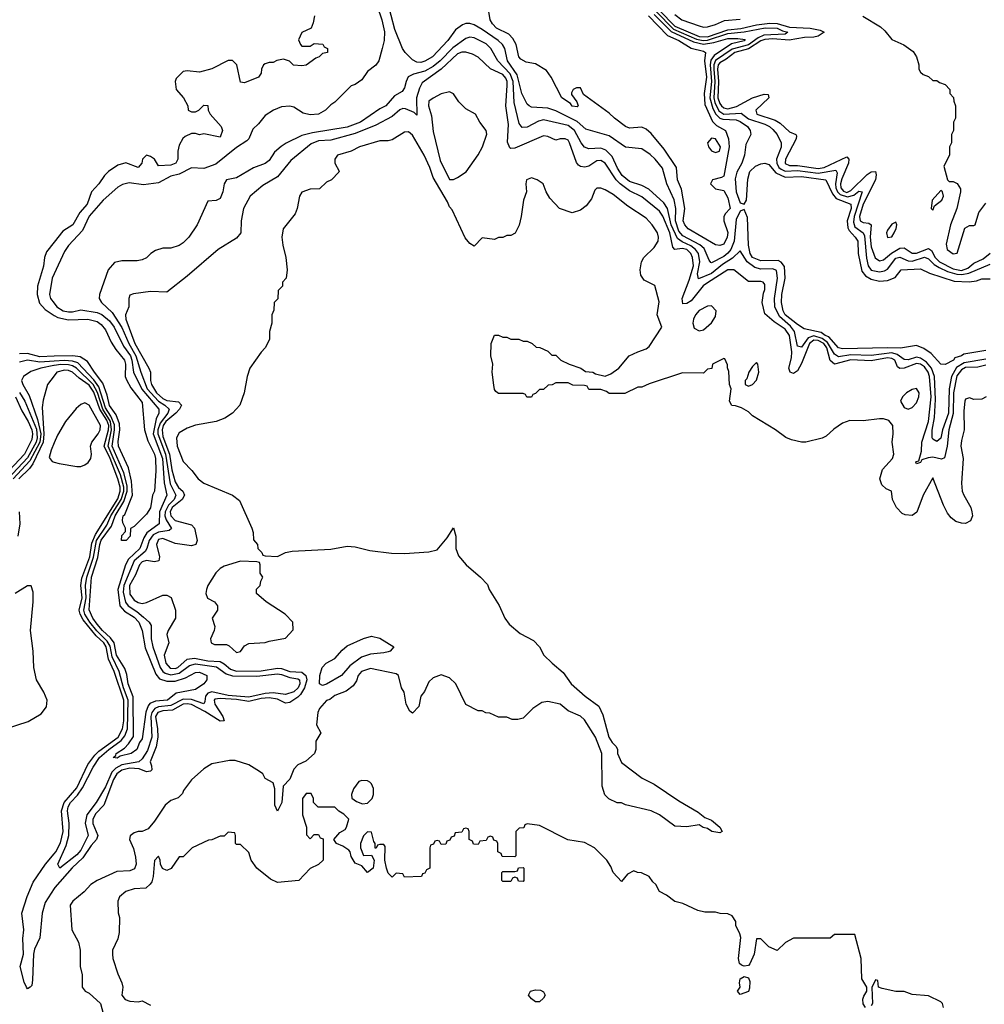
# Model space of a CAD drawing. Header units: inches. Extents: x 2668334 to 2765628, y 828034 to 955234.
# Tile 171 of 218: x 2689831 to 2694542, y 910646 to 915451. Entities that reach past the tile are written whole.
import ezdxf

# ---------------------------------------------------------------- set-up
doc = ezdxf.new("R2010")
doc.units = ezdxf.units.IN
doc.header["$MEASUREMENT"] = 0
doc.layers.add('C6981', color=7, linetype='Continuous')
doc.layers.add('C6991', color=7, linetype='Continuous')

msp = doc.modelspace()

# ---------------------------------------------------------------- linework, layer by layer
at = {"layer": 'C6981', "color": 4}
for points, elevation in [([(2690000, 914365.7), (2689962, 914318), (2689953, 914290), (2689947.3, 914247.3), (2689917.6, 914150), (2689916.5, 914110), (2689928.1, 914068.1), (2689955.8, 914035.8), (2690000, 914007.9)], 4), ([(2690000, 914210.6), (2689990.5, 914190), (2689977.1, 914110), (2689981.6, 914090), (2690000, 914066.9)], 8), ([(2690000, 913808.2), (2689930, 913806.1), (2689870, 913821.6), (2689830, 913819.8)], 4), ([(2690000, 913784.2), (2689930, 913779), (2689870, 913788.7), (2689830, 913780.3)], 8), ([(2690000, 913763), (2689997.4, 913762.6), (2689934, 913750), (2689885.7, 913734.3), (2689850.6, 913709.4), (2689840.7, 913690), (2689846.7, 913670), (2689877.6, 913617.6), (2689919.1, 913499.1), (2689934.1, 913430), (2689929.6, 913390), (2689881.5, 913298.5), (2689799.8, 913210)], 12), ([(2690000, 913712.3), (2689968, 913670), (2689946.2, 913593.8), (2689940.9, 913559.1), (2689950.1, 913430.1), (2689946.3, 913390), (2689895.8, 913284.2), (2689879.2, 913260.8), (2689827.9, 913210)], 16), ([(2689811.1, 913610), (2689841.3, 913541.3), (2689872.5, 913490), (2689890.7, 913450), (2689893.5, 913430), (2689890, 913401.6), (2689854.8, 913330), (2689755.7, 913224.3)], 4), ([(2689831.1, 913631.1), (2689856.8, 913590), (2689912.9, 913452.9), (2689916.5, 913410), (2689911.5, 913390), (2689870, 913313.2), (2689774, 913210)], 8), ([(2690000, 913386.2), (2689984.6, 913350), (2689974.8, 913314.8), (2689990, 913294.8), (2690000, 913291.9)], 24), ([(2689828.4, 913050), (2689832.7, 912990), (2689823, 912930)], 16), ([(2689710, 911973.4), (2689873.3, 912026.7), (2689936.6, 912063.4), (2689962, 912098), (2689965.2, 912130), (2689949.2, 912170), (2689914, 912230), (2689901.2, 912290), (2689897.2, 912370), (2689884, 912470), (2689898, 912610), (2689896.5, 912656.5), (2689888, 912688), (2689870, 912688.7), (2689808.7, 912651.3)], 24), ([(2690000, 911211.2), (2689956.6, 911143.4), (2689940.7, 911090), (2689930.3, 910970), (2689904.4, 910915.6), (2689898.4, 910890), (2689894.6, 910765.4), (2689890, 910738), (2689882, 910730), (2689870, 910722), (2689864, 910730), (2689853.6, 910753.6), (2689834, 910830), (2689849.6, 910890.4), (2689847.3, 910967.3), (2689852.3, 911010), (2689842.5, 911090), (2689867.7, 911172.3), (2689897.6, 911242.4), (2689957.3, 911330), (2690000, 911379.8)], 16)]:
    msp.add_lwpolyline(points, dxfattribs=dict(at, elevation=elevation))
at = {"layer": 'C6991', "color": 4}
for points, elevation in [([(2694550, 913837.2), (2694441.4, 913818.6), (2694431.3, 913810), (2694398.8, 913801.2), (2694390.8, 913790), (2694350, 913769), (2694330, 913769.2), (2694282, 913822), (2694247, 913847), (2694210, 913861.2), (2694132.8, 913847.2), (2694070, 913849.9), (2693850, 913845.4), (2693830, 913849.7), (2693782.9, 913902.9), (2693764, 913910), (2693744.6, 913924.6), (2693662.8, 913942.8), (2693630, 913962.6), (2693569.8, 914010), (2693559.3, 914030), (2693551.2, 914070), (2693552.4, 914110), (2693568.8, 914190), (2693566.5, 914246.5), (2693550, 914267.8), (2693534.9, 914274.9), (2693450, 914274.8), (2693409.8, 914290), (2693399.3, 914310), (2693389.8, 914350), (2693385.3, 914485.3), (2693370, 914524), (2693350, 914516), (2693330, 914476), (2693319.8, 914370), (2693303.5, 914330), (2693290, 914311.1), (2693270, 914295.8), (2693210, 914264.5), (2693206.5, 914266.5), (2693197.6, 914277.6), (2693173.9, 914333.9), (2693152.1, 914352.1), (2693070, 914396.8), (2693050, 914418.5), (2693033.6, 914470), (2693035.3, 914530), (2693027.9, 914572.1), (2692992.1, 914650), (2692970, 914726), (2692934, 914770), (2692910, 914793.6), (2692870, 914820.9), (2692790, 914829.4), (2692710, 914884.2), (2692596.2, 914916.2), (2692553.6, 914953.6), (2692450, 915006.6), (2692410, 915018.5), (2692330, 915023.7), (2692319, 915030), (2692310, 915039), (2692284, 915090), (2692261.3, 915181.3), (2692214, 915250), (2692199.7, 915310), (2692189.8, 915329.8), (2692167.6, 915350), (2692090, 915402.6), (2692050, 915426.3), (2692030, 915431.8), (2692010, 915432), (2691993.7, 915426.3), (2691959.3, 915400.7), (2691922.4, 915350), (2691848, 915270), (2691810, 915248.3), (2691790, 915242.4), (2691770, 915242.9), (2691750, 915254.5), (2691713.6, 915290), (2691700.5, 915310), (2691663.7, 915403.7), (2691610, 915609)], 8), ([(2691577.2, 915517.2), (2691599.5, 915450), (2691612.2, 915392.2), (2691610.5, 915350), (2691602, 915310), (2691586, 915250), (2691570.7, 915229.3), (2691530, 915198), (2691502, 915158), (2691470, 915135.3), (2691450, 915128), (2691370, 915048), (2691350, 915035.3), (2691324.7, 915010), (2691290.4, 914989.6), (2691250, 914987), (2691215.1, 914995.1), (2691170, 915024), (2691150, 915029.2), (2691110, 915025.2), (2691070.7, 915009.3), (2691030, 914984), (2690997.6, 914942.4), (2690970, 914916), (2690950.5, 914870), (2690940.3, 914859.7), (2690890, 914827.6), (2690790, 914746.3), (2690730, 914724.4), (2690670, 914727.3), (2690610, 914696.8), (2690570, 914687.8), (2690510, 914654.7), (2690435.2, 914644.8), (2690365.2, 914654.8), (2690333.2, 914646.8), (2690310, 914634), (2690239.1, 914570), (2690170, 914491.8), (2690138, 914422), (2690070, 914348.7), (2690050, 914319), (2690000, 914210.6)], 8), ([(2691270.7, 915470), (2691264.7, 915435.3), (2691254, 915410), (2691210, 915388), (2691192.7, 915352.7), (2691202, 915330), (2691210, 915322), (2691250, 915322), (2691270, 915334), (2691311.6, 915331.6), (2691318, 915318), (2691334, 915310), (2691334, 915290), (2691310, 915286), (2691294, 915270), (2691276.9, 915263.1), (2691230.5, 915229.5), (2691210, 915225.2), (2691169.2, 915229.2), (2691148.9, 915248.9), (2691119, 915259), (2691087.5, 915252.5), (2691070, 915242), (2691050, 915242), (2691030, 915235.3), (2691022, 915230), (2691012, 915210), (2691011.3, 915190), (2690998, 915170), (2690930, 915142), (2690910, 915146), (2690892, 915230), (2690870, 915251.6), (2690850, 915251.6), (2690770, 915211.5), (2690710, 915194.3), (2690650, 915202), (2690630, 915198), (2690595.9, 915164.1), (2690590.7, 915150), (2690594.8, 915110), (2690632, 915070), (2690652, 915030), (2690654, 915010), (2690670, 915002), (2690690, 915002), (2690706, 915010), (2690730, 915034), (2690750, 915032), (2690752, 915010), (2690762, 914990), (2690816, 914930), (2690821, 914910), (2690810, 914878), (2690730, 914894), (2690710, 914889), (2690690, 914895.3), (2690670, 914895.3), (2690639.8, 914880.2), (2690628.3, 914871.7), (2690610, 914838), (2690604, 914810), (2690604, 914770), (2690594, 914750), (2690570, 914740.7), (2690510, 914738), (2690489.2, 914770), (2690470, 914783.7), (2690450, 914789.2), (2690430.8, 914770), (2690427.3, 914750), (2690410.4, 914729.6), (2690350, 914751.8), (2690310, 914741.6), (2690264.9, 914710), (2690244.9, 914690), (2690218, 914650), (2690182.4, 914610), (2690160.9, 914550), (2690125.3, 914510), (2690090.3, 914450), (2690041.8, 914418.2), (2690000, 914365.7)], 4), ([(2692901.7, 915470), (2692994.4, 915374.4), (2693050.4, 915350), (2693111.1, 915311.1), (2693170, 915297), (2693180.5, 915290), (2693175.9, 915250), (2693185.2, 915170), (2693174, 915090), (2693177.7, 915037.7), (2693214.2, 914954.2), (2693234, 914934), (2693278.8, 914910), (2693292.7, 914870), (2693295.5, 914830), (2693270, 914688), (2693258.8, 914681.2), (2693214, 914670), (2693204.7, 914650), (2693230, 914626), (2693270, 914618), (2693290, 914582), (2693300.7, 914530), (2693276.3, 914503.7), (2693270.6, 914489.4), (2693270.6, 914470), (2693290, 914412), (2693286.7, 914390), (2693270, 914355.1), (2693250, 914349.5), (2693230, 914352.7), (2693096, 914430), (2693079.5, 914450), (2693072, 914470), (2693078.7, 914530), (2693063, 914623), (2693042.9, 914670), (2693039.5, 914730), (2692978.3, 914818.3), (2692915.1, 914895.1), (2692890, 914916), (2692870, 914926), (2692810, 914921.2), (2692790, 914929.2), (2692735.3, 914970), (2692710, 914995.3), (2692585.2, 915085.2), (2692570, 915118), (2692550, 915118), (2692534, 915110), (2692525.4, 915094.6), (2692526.4, 915086.4), (2692552, 915050), (2692558, 915030), (2692553.7, 915026.3), (2692530, 915029.5), (2692521.2, 915041.2), (2692479, 915070), (2692426.6, 915170), (2692403.5, 915203.5), (2692350, 915235.1), (2692304.1, 915244.1), (2692278, 915258), (2692269.5, 915270), (2692255.1, 915330), (2692238.9, 915358.9), (2692220.1, 915380.1), (2692159.3, 915410), (2692139.5, 915430), (2692129.6, 915450), (2692122.7, 915490)], 4), ([(2692930, 915476.9), (2693013.3, 915393.3), (2693122.1, 915342.1), (2693170, 915331.5), (2693221.2, 915338.8), (2693290, 915359.3), (2693339, 915359), (2693373.5, 915353.5), (2693370, 915348.1), (2693306.8, 915333.2), (2693223.5, 915276.5), (2693206.5, 915253.5), (2693202.5, 915230), (2693210.5, 915150), (2693201.9, 915070), (2693217, 915017), (2693230.5, 914990.5), (2693250, 914970.9), (2693265, 914965), (2693330, 914962.2), (2693350, 914954.2), (2693384.9, 914930), (2693399.3, 914910), (2693402, 914890), (2693377.5, 914842.5), (2693370.4, 914789.6), (2693357.1, 914750), (2693333.8, 914706.2), (2693325.6, 914674.4), (2693330.2, 914610), (2693350, 914557.1), (2693370, 914550.8), (2693380.7, 914570), (2693387.6, 914672.4), (2693396.9, 914710), (2693424.2, 914735.8), (2693450, 914747), (2693470, 914750.3), (2693490, 914743.7), (2693523.6, 914703.6), (2693570, 914682.8), (2693650, 914684.9), (2693768.7, 914668.7), (2693800.5, 914600.4), (2693818.5, 914578.5), (2693890.2, 914550), (2693891.7, 914530), (2693872.7, 914470), (2693875.3, 914435.3), (2693881.5, 914421.5), (2693912, 914390), (2693924.9, 914370), (2693925.3, 914310), (2693943.7, 914223.7), (2693961.6, 914201.6), (2693990, 914184.4), (2694030, 914174.9), (2694070, 914177.6), (2694106.6, 914193.4), (2694135.3, 914230), (2694230, 914234.9), (2694274, 914214), (2694394.7, 914174.7), (2694468, 914172), (2694503.2, 914176.8), (2694530, 914186), (2694570, 914186.8)], 8), ([(2692938.9, 915490), (2693024.6, 915404.6), (2693136.1, 915356.1), (2693169.7, 915349.7), (2693190, 915351.3), (2693290, 915383.8), (2693370, 915392), (2693471.8, 915411.8), (2693530, 915410.1), (2693556.4, 915396.4), (2693582, 915390), (2693570, 915380.7), (2693465.4, 915374.6), (2693437.1, 915362.9), (2693390, 915328.4), (2693310, 915306.5), (2693230, 915252), (2693221, 915230), (2693220.5, 915210), (2693226.8, 915150), (2693220.5, 915070), (2693226.2, 915046.2), (2693246.1, 915006.1), (2693269.6, 914989.6), (2693355, 914995), (2693390, 914966.7), (2693470, 914940.9), (2693492.7, 914930), (2693510, 914914.4), (2693530.4, 914890), (2693550.3, 914850), (2693550, 914828.7), (2693527.6, 914770), (2693529.2, 914750), (2693539.3, 914730), (2693550, 914721.3), (2693570, 914712.1), (2693630, 914715.3), (2693730, 914702), (2693816.3, 914716.3), (2693823.4, 914703.4), (2693815.4, 914650), (2693817.3, 914630), (2693825.7, 914610), (2693838.1, 914598.1), (2693873.8, 914586.2), (2693905.2, 914594.8), (2693930, 914614), (2693946, 914610), (2693906.5, 914490), (2693902.6, 914462.6), (2693910, 914440.2), (2693950, 914410.3), (2693956.4, 914396.4), (2693966.7, 914286.7), (2693974.7, 914250), (2693990, 914228.3), (2694030, 914220.2), (2694054.6, 914225.4), (2694070, 914233.7), (2694110, 914287.2), (2694130, 914292.7), (2694170, 914273.4), (2694190, 914271.9), (2694250, 914292.1), (2694270, 914283.6), (2694296.4, 914256.4), (2694322.2, 914242.2), (2694362.2, 914222.2), (2694408.5, 914208.5), (2694432.9, 914207.1), (2694466.6, 914213.4), (2694570, 914257.4)], 12), ([(2692955.4, 915495.4), (2693030, 915418.9), (2693150, 915368), (2693190, 915367.6), (2693290, 915402.1), (2693352.3, 915407.7), (2693430, 915425.9), (2693494, 915434), (2693530, 915431.6), (2693590, 915415.1), (2693691, 915410), (2693739.7, 915399.7), (2693760.7, 915390), (2693730.6, 915370), (2693710, 915365.8), (2693664, 915364), (2693588.4, 915351.6), (2693510, 915357.6), (2693470, 915354.9), (2693450, 915347.9), (2693390, 915308.2), (2693324, 915290), (2693281.8, 915258.2), (2693250, 915240.7), (2693242.2, 915230), (2693238.5, 915210), (2693244.6, 915150), (2693240.7, 915070), (2693250, 915041.5), (2693259.2, 915030), (2693270, 915020.2), (2693290, 915016.6), (2693332.2, 915027.8), (2693410, 915070.2), (2693467.7, 915087.7), (2693486.4, 915086.4), (2693490.4, 915070), (2693427, 915010), (2693430.7, 914990), (2693521.3, 914961.3), (2693545.6, 914945.6), (2693590, 914904.4), (2693622, 914890), (2693624.7, 914884.7), (2693623, 914870), (2693571.4, 914770), (2693569.5, 914749.5), (2693590, 914739.7), (2693630, 914739.8), (2693730, 914724), (2693760.5, 914730), (2693870, 914782), (2693880.5, 914770), (2693878.5, 914750), (2693845.4, 914674.6), (2693839.8, 914650), (2693841.5, 914630), (2693853.6, 914613.6), (2693870, 914607.9), (2693890, 914617.1), (2693970, 914696), (2693990, 914708.4), (2694010, 914710.8), (2694013.5, 914693.5), (2694010.2, 914670), (2693949.7, 914550.3), (2693932.2, 914490), (2693934.9, 914470), (2693950, 914461.5), (2693978, 914458), (2693990.2, 914450.2), (2693985.1, 914390), (2693990, 914342.8), (2694009.1, 914289.1), (2694030, 914274), (2694050, 914278.9), (2694088.4, 914311.6), (2694130, 914335.6), (2694150, 914337.7), (2694190, 914311.5), (2694210, 914311.1), (2694270, 914334.9), (2694284.3, 914324.3), (2694302.2, 914290), (2694322.8, 914270), (2694390, 914234.6), (2694430, 914227.2), (2694462.1, 914237.9), (2694490, 914262), (2694536.4, 914283.5), (2694570, 914312)], 16), ([(2693030, 915475.8), (2693065.5, 915450), (2693150, 915420.3), (2693170, 915414.9), (2693190, 915415.6), (2693230, 915426.7), (2693273.6, 915446.4), (2693350, 915452.7)], 24), ([(2693948.2, 915468.2), (2694035.5, 915415.5), (2694056.5, 915396.5), (2694090, 915353.4), (2694148.7, 915328.7), (2694195.2, 915295.2), (2694211.3, 915270), (2694222, 915230), (2694222, 915210), (2694230, 915194), (2694243.6, 915183.6), (2694270, 915174), (2694290, 915154), (2694310, 915154), (2694323.6, 915143.6), (2694350, 915134), (2694374, 915110), (2694374, 915090), (2694391.6, 915071.6), (2694392.7, 915052.7), (2694402, 915030), (2694402, 914970), (2694392, 914950), (2694391.3, 914910), (2694382, 914890), (2694382, 914850), (2694372, 914830), (2694372, 914790), (2694344.7, 914735.3), (2694362, 914670), (2694370, 914662), (2694390, 914662), (2694410, 914652), (2694425.4, 914625.4), (2694426, 914610), (2694407.3, 914530), (2694377.1, 914450), (2694355.5, 914355.5), (2694360.5, 914330), (2694390, 914308.5), (2694410, 914311), (2694447.2, 914432.8), (2694470, 914446.8), (2694490, 914446), (2694498, 914450), (2694516, 914510), (2694550, 914554.8)], 24), ([(2694550, 913794.1), (2694443.9, 913776.1), (2694406.5, 913753.5), (2694381.3, 913710), (2694370.6, 913649.4), (2694367.6, 913530), (2694337.6, 913450), (2694330, 913409), (2694310, 913392.7), (2694290, 913403.7), (2694286.6, 913410), (2694287.8, 913447.8), (2694299, 913510), (2694303.3, 913596.7), (2694299.5, 913710), (2694284.3, 913750), (2694260, 913780), (2694230, 913799.4), (2694210, 913803.4), (2694170, 913790.9), (2694150, 913792.1), (2694116.2, 913816.2), (2694090, 913824.4), (2693990, 913812.6), (2693890, 913815.2), (2693830, 913805.7), (2693810, 913818.5), (2693775.6, 913875.6), (2693750, 913895.3), (2693710, 913907.5), (2693681.8, 913898.2), (2693650, 913853), (2693630, 913857), (2693614.8, 913930), (2693595.3, 913955.3), (2693542, 914002), (2693519.8, 914050), (2693516.8, 914090), (2693532.3, 914190), (2693526.6, 914226.6), (2693510, 914235.3), (2693450, 914232.8), (2693421.1, 914241.1), (2693383.1, 914270), (2693350, 914322.7), (2693312.4, 914287.6), (2693263.5, 914256.5), (2693210, 914211.7), (2693147, 914187), (2693141.5, 914210), (2693152.4, 914270), (2693146.2, 914310), (2693130.9, 914330), (2693108, 914348), (2693067, 914367), (2693043.7, 914383.7), (2693012.2, 914450), (2692995.3, 914530), (2692976.6, 914556.6), (2692903.5, 914623.5), (2692870, 914642.4), (2692810, 914662), (2692773.6, 914690), (2692750, 914726.6), (2692724, 914784), (2692694.1, 914814.1), (2692670, 914823.5), (2692610, 914820.7), (2692590, 914829.5), (2692573.3, 914850), (2692541, 914910), (2692510, 914935.1), (2692390, 914962), (2692364.8, 914955.2), (2692310, 914925.6), (2692284.7, 914924.7), (2692270, 914944), (2692246.2, 915046.2), (2692241.3, 915150), (2692226.9, 915186.9), (2692166, 915250), (2692131.6, 915310), (2692110, 915333.3), (2692050, 915363), (2692030, 915366.3), (2692010, 915359.7), (2691946.4, 915313.6), (2691884.4, 915250), (2691850, 915222), (2691810, 915199.3), (2691754.5, 915185.5), (2691728.7, 915171.3), (2691718, 915150), (2691710, 915118), (2691699.1, 915100.9), (2691660.9, 915079.1), (2691618.8, 915030), (2691590, 915016), (2691495.5, 914950), (2691430, 914926), (2691261.6, 914898.4), (2691210, 914886), (2691132, 914848), (2691108.4, 914831.6), (2691076.4, 914803.6), (2691050, 914763.7), (2691030.3, 914749.7), (2690972.5, 914727.5), (2690890, 914679), (2690842, 914670), (2690830.6, 914649.4), (2690822.8, 914610), (2690810, 914578), (2690791.1, 914568.9), (2690750, 914566), (2690698, 914450), (2690658, 914390), (2690630, 914362), (2690610, 914348.7), (2690570, 914335.3), (2690530, 914335.3), (2690495.3, 914324.7), (2690472, 914310), (2690450.9, 914289.1), (2690430, 914279), (2690405.4, 914274.6), (2690330, 914274), (2690294.8, 914265.2), (2690262.8, 914230), (2690221, 914110), (2690218.8, 914090), (2690230.5, 914070), (2690282.2, 914022.2), (2690330, 913948.7), (2690364, 913870), (2690399.2, 913810), (2690422.2, 913730), (2690454.3, 913650), (2690508.9, 913588.9), (2690539.6, 913570), (2690560.8, 913550), (2690554.7, 913530), (2690517.6, 913482.4), (2690506.5, 913450), (2690505.5, 913430), (2690544.2, 913330), (2690565.5, 913185.5), (2690593.2, 913130), (2690585.4, 913110), (2690558.3, 913081.7), (2690542.2, 913050), (2690540.8, 913030), (2690546.8, 913010), (2690572.8, 912967.2), (2690561.6, 912958.4), (2690510, 912949.9), (2690483.3, 912936.7), (2690464.2, 912910), (2690452.1, 912870), (2690443.6, 912856.4), (2690390, 912809.7), (2690339.5, 912690), (2690337.4, 912657.4), (2690347.9, 912607.9), (2690360.8, 912590), (2690403.3, 912563.3), (2690436, 912536), (2690463.8, 912510), (2690473.8, 912493.8), (2690473.6, 912430), (2690482.2, 912390), (2690517.8, 912290), (2690530, 912270.2), (2690541.7, 912261.7), (2690570, 912254.3), (2690610, 912261.2), (2690660.8, 912299.2), (2690690, 912307.1), (2690792.4, 912292.4), (2690839, 912259), (2690870, 912248.4), (2690990, 912246.7), (2691090, 912258.5), (2691110, 912255.8), (2691150, 912240.2), (2691190, 912235), (2691197.4, 912230), (2691199.2, 912210), (2691191, 912190), (2691170, 912171.3), (2691130, 912158.5), (2691070, 912165.2), (2691030, 912163.2), (2690950, 912145.6), (2690850, 912153.7), (2690769.4, 912170.6), (2690750, 912164.4), (2690738, 912150), (2690736.3, 912123.7), (2690730, 912112.7), (2690670, 912133.6), (2690630, 912135.4), (2690570, 912103.4), (2690510, 912098.1), (2690490.6, 912089.4), (2690476.4, 912070), (2690472.3, 912050), (2690476.3, 911950), (2690455.2, 911884.8), (2690430, 911844.7), (2690412.4, 911830), (2690330, 911815), (2690301.3, 911798.7), (2690280.9, 911779.1), (2690250, 911706.9), (2690204.7, 911630), (2690158.6, 911570), (2690151.1, 911530), (2690166, 911470), (2690130, 911398.4), (2690110, 911375.4), (2690028, 911310), (2690018, 911330), (2690058.6, 911421.4), (2690070.9, 911470), (2690073.1, 911530), (2690064.5, 911590), (2690067.6, 911610), (2690079, 911630), (2690113.6, 911666.4), (2690138.3, 911701.7), (2690190, 911803.1), (2690221.8, 911850), (2690267.1, 911890), (2690327.4, 911932.6), (2690344.3, 911955.7), (2690357.2, 911990), (2690361.2, 912130), (2690338.8, 912190), (2690317.9, 912270), (2690282.4, 912342.4), (2690273.8, 912393.8), (2690258.8, 912418.8), (2690208.1, 912468.1), (2690174.7, 912510), (2690148.8, 912550), (2690144.1, 912570), (2690155.5, 912630), (2690153.3, 912690), (2690158.5, 912730), (2690192.6, 912827.4), (2690207.1, 912910), (2690256.2, 912983.8), (2690276.7, 913030), (2690327.2, 913110), (2690339.7, 913150), (2690339.7, 913170), (2690323.6, 913230), (2690263.2, 913370), (2690279.9, 913450), (2690274.3, 913490), (2690237.3, 913550), (2690211.5, 913631.5), (2690190.2, 913670.2), (2690108.7, 913750), (2690090, 913761.5), (2690070, 913766.9), (2690031.9, 913768.1), (2690000, 913763)], 12), ([(2694550, 913765), (2694510, 913755.9), (2694450, 913753), (2694430, 913742.3), (2694407.9, 913712.1), (2694391.2, 913630), (2694390.1, 913529.9), (2694368.8, 913450), (2694361.3, 913370), (2694347.7, 913312.3), (2694333.4, 913306.6), (2694290, 913315.6), (2694268, 913312), (2694237.3, 913302.7), (2694230, 913289.6), (2694210, 913284), (2694207, 913290), (2694210, 913294.8), (2694222, 913298), (2694235.3, 913344.7), (2694236.1, 913390), (2694268.6, 913490), (2694281.7, 913610), (2694274, 913710), (2694268.4, 913730), (2694250, 913757.3), (2694230, 913770.6), (2694210, 913772.8), (2694150, 913749.8), (2694130, 913748), (2694117.5, 913757.5), (2694104.4, 913790), (2694090, 913798), (2694070, 913801.2), (2693990, 913785.5), (2693890, 913790.5), (2693810, 913769.7), (2693788.4, 913788.4), (2693773.4, 913850), (2693757.5, 913870), (2693730, 913885.5), (2693710, 913887.5), (2693687.8, 913870), (2693650, 913772.3), (2693630, 913737.4), (2693610, 913724.8), (2693593.2, 913730), (2693586.6, 913750), (2693599.9, 913800.1), (2693602.7, 913830), (2693590.6, 913910), (2693570, 913940.4), (2693516.1, 913976.1), (2693470, 914015.3), (2693457.6, 914070), (2693463.3, 914116.7), (2693470, 914134), (2693470, 914158), (2693462, 914170), (2693450, 914174), (2693390, 914174), (2693318, 914230), (2693290, 914229.4), (2693190, 914167.3), (2693168.5, 914151.5), (2693110, 914079.3), (2693090, 914066.4), (2693070, 914063.7), (2693066.6, 914090), (2693100.9, 914179.1), (2693121.1, 914250), (2693117.5, 914290), (2693109, 914310), (2693090, 914329), (2693065.9, 914334.1), (2693030, 914329.8), (2693020.6, 914340.6), (2693005.5, 914410), (2692971.8, 914491.8), (2692956.2, 914516.2), (2692870, 914586.4), (2692810, 914615.5), (2692764.5, 914650), (2692743.5, 914670), (2692690, 914751.3), (2692670, 914763.5), (2692650, 914761.3), (2692610, 914735.8), (2692591.7, 914731.7), (2692570, 914734), (2692560.7, 914740.7), (2692550, 914754), (2692516.9, 914850), (2692510, 914862.7), (2692495.3, 914870), (2692470, 914869.4), (2692450, 914862.7), (2692410, 914880.9), (2692390, 914883.7), (2692250, 914823.5), (2692230, 914821.6), (2692224.9, 914824.9), (2692213.7, 914853.7), (2692219, 914939), (2692206, 915030), (2692212.2, 915130), (2692211.4, 915150), (2692205.1, 915165.1), (2692190, 915183.5), (2692130, 915211.3), (2692070, 915267.8), (2692043.1, 915283.1), (2692010, 915293), (2691990, 915292.3), (2691970, 915284.4), (2691890.1, 915209.9), (2691796.7, 915143.3), (2691783.4, 915116.6), (2691769.2, 915070), (2691770, 914985.2), (2691757.2, 914997.2), (2691716, 915016), (2691703.2, 915016.8), (2691688.4, 915011.6), (2691650, 914977.7), (2691570, 914936.8), (2691470, 914895), (2691350, 914862.5), (2691290, 914859.8), (2691255.3, 914844.7), (2691155.8, 914764.2), (2691090, 914684.5), (2691018.3, 914641.7), (2690957.3, 914590), (2690924.9, 914530), (2690913.4, 914470), (2690910.5, 914410), (2690890, 914385.2), (2690801, 914330), (2690650, 914199.3), (2690550, 914121.2), (2690470, 914125.2), (2690386.4, 914113.6), (2690370, 914106), (2690364.7, 914090), (2690364, 914050), (2690348.8, 914011.2), (2690349.1, 913990), (2690394, 913870), (2690462.7, 913750), (2690470.2, 913730), (2690470.2, 913690), (2690474.9, 913670), (2690500.2, 913630), (2690530, 913601.6), (2690550, 913592.7), (2690606.7, 913586.7), (2690622, 913570), (2690612.2, 913550), (2690594.3, 913530), (2690545.3, 913490), (2690532.5, 913470), (2690526.6, 913450), (2690530, 913417.6), (2690563.4, 913330), (2690574.8, 913254.8), (2690590, 913194.9), (2690607.4, 913167.4), (2690627.4, 913150), (2690636.9, 913130), (2690624.2, 913110), (2690576.1, 913070), (2690567, 913050), (2690568.7, 913030), (2690590, 913007.5), (2690670, 912986), (2690684.4, 912970), (2690698, 912910), (2690690.8, 912890), (2690670, 912883.6), (2690590, 912895.1), (2690530, 912919.1), (2690510, 912913.7), (2690498.7, 912890), (2690514.8, 912830), (2690511, 912810), (2690490, 912806), (2690450, 912812.4), (2690430, 912804.7), (2690416.5, 912790), (2690397.7, 912742.3), (2690367.1, 912690), (2690370, 912647.7), (2690390, 912618), (2690410, 912606.7), (2690430, 912602), (2690450, 912606), (2690530, 912643), (2690550, 912643), (2690571.5, 912631.5), (2690592.2, 912570), (2690592.7, 912530), (2690556.3, 912470), (2690550.7, 912450), (2690559.1, 912410), (2690537.6, 912350), (2690544.7, 912310), (2690566.9, 912286.9), (2690590, 912285.2), (2690602.9, 912290), (2690649, 912331), (2690684.8, 912335.2), (2690750, 912322.1), (2690810, 912319), (2690830, 912308.2), (2690860.9, 912280.9), (2690890, 912272.1), (2691010, 912274), (2691090, 912286.9), (2691110, 912285.3), (2691150.8, 912270), (2691210, 912266.5), (2691229.2, 912250), (2691232.8, 912230), (2691222.6, 912190), (2691202.6, 912157.4), (2691190, 912144.1), (2691150, 912118.2), (2691130, 912115.1), (2691090, 912135.7), (2691050, 912141.2), (2691010, 912137.8), (2690950, 912124.3), (2690890, 912132.8), (2690810, 912137.6), (2690785.1, 912134.9), (2690780.3, 912130), (2690784.7, 912110), (2690823.7, 912050), (2690830, 912029.5), (2690810, 912027.4), (2690735.1, 912075.1), (2690670, 912108.4), (2690650, 912112.7), (2690629.7, 912110.3), (2690578.3, 912081.7), (2690530, 912078.2), (2690505.8, 912070), (2690495.1, 912050), (2690505.1, 911990), (2690506.2, 911950), (2690497.2, 911902.8), (2690467.9, 911830), (2690475.8, 911810), (2690477.1, 911790), (2690470, 911782.9), (2690450, 911780.4), (2690415, 911795), (2690370, 911798.9), (2690330, 911788.3), (2690305.4, 911770), (2690290, 911743), (2690242.9, 911617.1), (2690202.9, 911577.1), (2690189.3, 911550), (2690188.1, 911528.1), (2690212.7, 911470), (2690206, 911450), (2690179.7, 911420.3), (2690139.4, 911360.6), (2690087.4, 911312.6), (2690003.4, 911216.6), (2690000, 911211.2)], 16), ([(2694550.3, 913609.7), (2694530, 913599.5), (2694490, 913598), (2694470, 913605.2), (2694450, 913599), (2694447.4, 913590), (2694442.2, 913542.2), (2694443.8, 913450), (2694430, 913398), (2694427.6, 913370), (2694439.5, 913310), (2694430.4, 913189.6), (2694434.6, 913150), (2694441.5, 913130), (2694475.8, 913070), (2694481.3, 913050), (2694483.8, 913030), (2694474.4, 913005.6), (2694450, 912992), (2694430, 912993.6), (2694402.5, 913002.5), (2694380, 913020), (2694362.5, 913042.5), (2694342.5, 913082.5), (2694290, 913215.1), (2694243.6, 913130), (2694212.9, 913047.1), (2694190, 913031.6), (2694154.9, 913034.9), (2694141.3, 913041.3), (2694112.7, 913070), (2694094, 913110), (2694088, 913150), (2694062, 913162), (2694041.3, 913181.3), (2694031.3, 913210), (2694044.1, 913255.9), (2694093.6, 913310), (2694099.5, 913330), (2694092.3, 913390), (2694097, 913430), (2694094.5, 913470), (2694075.6, 913495.6), (2694050, 913502.7), (2694030, 913502.7), (2693950, 913494), (2693885.4, 913494.6), (2693850, 913482), (2693807.5, 913452.5), (2693770, 913419), (2693750, 913409), (2693670, 913389.3), (2693649.4, 913389.4), (2693600.2, 913400.2), (2693572.5, 913412.5), (2693522, 913450), (2693410, 913518), (2693390, 913538), (2693356.4, 913556.4), (2693327.3, 913567.3), (2693308.9, 913568.9), (2693298, 913590), (2693306, 913650), (2693298, 913670), (2693294.6, 913734.6), (2693287.3, 913752.7), (2693287.3, 913767.3), (2693275.3, 913795.3), (2693270, 913798), (2693214, 913770), (2693212, 913748), (2693190, 913746), (2693170, 913726), (2693067.3, 913727.3), (2692905.4, 913674.6), (2692870, 913658), (2692850, 913658), (2692787.3, 913627.3), (2692710, 913626), (2692696.4, 913636.4), (2692670, 913646), (2692610, 913646), (2692602, 913662), (2692590, 913666), (2692532.7, 913667.3), (2692510, 913678), (2692450, 913678), (2692431.6, 913668.4), (2692412.7, 913667.3), (2692390, 913646), (2692370, 913646), (2692350, 913626), (2692338, 913622), (2692330, 913608), (2692308.4, 913608.4), (2692302, 913622), (2692290, 913626), (2692170, 913626), (2692156.4, 913636.4), (2692150, 913646), (2692146.8, 913666.8), (2692139.3, 913730), (2692142.7, 913770), (2692132.7, 913810), (2692134, 913870), (2692150, 913912), (2692170, 913912), (2692190, 913902), (2692210, 913902), (2692230, 913892), (2692268.4, 913891.6), (2692290, 913882), (2692310, 913882), (2692334, 913870), (2692352.7, 913852.7), (2692371.6, 913851.6), (2692410, 913834), (2692430, 913814), (2692450, 913814), (2692474, 913790), (2692514, 913770), (2692572, 913750), (2692594.8, 913734.8), (2692630.5, 913730.5), (2692642.8, 913722.8), (2692690, 913711.3), (2692718, 913722), (2692758, 913750), (2692808, 913810), (2692849.3, 913830.7), (2692890, 913844.7), (2692904.7, 913855.3), (2692966.6, 913950), (2692943.7, 914010), (2692954.2, 914074.2), (2692933.6, 914153.6), (2692880.1, 914180.1), (2692864.5, 914204.5), (2692860.9, 914230), (2692867.6, 914270), (2692879.7, 914290), (2692930, 914339.5), (2692948.7, 914370), (2692951.6, 914390), (2692945.3, 914410), (2692920.4, 914450), (2692890, 914483.1), (2692801, 914541), (2692730, 914598), (2692690, 914620.9), (2692670, 914629.2), (2692650, 914628.7), (2692640.7, 914619.3), (2692623.5, 914576.5), (2692598, 914542), (2692570, 914522), (2692530, 914508.7), (2692468, 914530), (2692420.2, 914580.2), (2692402, 914610), (2692388, 914650), (2692358, 914670), (2692330, 914679), (2692306.8, 914670), (2692302.8, 914650), (2692306.8, 914610), (2692291, 914570), (2692281, 914490), (2692271.1, 914448.9), (2692251.1, 914408.9), (2692230, 914398), (2692210, 914398), (2692190, 914388), (2692170, 914388), (2692150, 914378), (2692090, 914386), (2692050, 914346), (2692030, 914358), (2692006, 914386), (2691943.1, 914523.1), (2691930, 914538), (2691921.2, 914561.2), (2691850, 914681.2), (2691834.7, 914730), (2691807.3, 914790), (2691750, 914886.6), (2691730, 914903), (2691710, 914902.4), (2691650, 914864.5), (2691630, 914859.6), (2691590, 914859.7), (2691490.8, 914830), (2691450, 914809.4), (2691382.8, 914790), (2691370.8, 914770), (2691371, 914751), (2691391.6, 914711.6), (2691390, 914706), (2691354, 914670), (2691330, 914658), (2691294.8, 914625.2), (2691250, 914623.7), (2691210, 914609), (2691197.3, 914590), (2691186, 914530), (2691175.9, 914504.1), (2691118.8, 914430), (2691111, 914390), (2691116, 914350), (2691131.3, 914290), (2691138, 914230), (2691132, 914190), (2691114, 914170), (2691114, 914150), (2691094, 914130), (2691091.6, 914088.4), (2691074, 914070), (2691072.7, 914032.7), (2691062, 914010), (2691062, 913970), (2691052, 913930), (2691051.3, 913890), (2691030.9, 913849.1), (2691010, 913828), (2690956, 913750), (2690942.8, 913710), (2690926.8, 913630), (2690906.8, 913570), (2690870.8, 913530), (2690833.1, 913506.9), (2690790.3, 913489.7), (2690690, 913472.6), (2690650, 913458), (2690610, 913434.5), (2690597, 913410), (2690600.7, 913370), (2690630, 913295.5), (2690671.5, 913251.5), (2690702.4, 913210), (2690730, 913188.9), (2690870.6, 913130.6), (2690904, 913104), (2690964.7, 912970), (2690971.6, 912948.4), (2690972.7, 912912.7), (2690992, 912890), (2690994, 912870), (2691014, 912850), (2691018, 912838), (2691030, 912834), (2691090, 912832), (2691130, 912851), (2691162, 912858), (2691350, 912866.8), (2691430, 912881), (2691470, 912878.8), (2691540.5, 912860.5), (2691646.9, 912846.9), (2691710, 912846.4), (2691830, 912854.8), (2691870, 912864), (2691918.4, 912921.6), (2691950, 912971.3), (2691960.5, 912930), (2691962, 912870), (2691973.7, 912833.7), (2692011.3, 912790), (2692082, 912730), (2692115.3, 912695.3), (2692124.7, 912670), (2692172.8, 912592.8), (2692200.7, 912530), (2692221.1, 912501.1), (2692275.2, 912455.2), (2692340.7, 912420.7), (2692370.6, 912390.6), (2692391.3, 912350), (2692431, 912310), (2692485.2, 912265.2), (2692524.6, 912210), (2692592.4, 912150), (2692660.2, 912100.2), (2692679.4, 912059.4), (2692709, 911949), (2692724.4, 911924.4), (2692744.4, 911904.4), (2692751.3, 911890), (2692751.3, 911870), (2692770, 911826), (2692871.3, 911750), (2692930, 911721), (2693050, 911638.8), (2693144, 911584), (2693176.9, 911556.9), (2693210, 911544.7), (2693250.7, 911510.7), (2693262, 911490), (2693250, 911482), (2693211, 911489), (2693190, 911504), (2693169.5, 911509.5), (2693150, 911521.2), (2693090, 911512.7), (2693030, 911515.3), (2692955.3, 911570), (2692915.3, 911590), (2692790, 911619), (2692770, 911628.7), (2692748.9, 911628.9), (2692708.9, 911648.9), (2692689, 911669), (2692675.3, 911710), (2692674.7, 911870), (2692642.6, 911950), (2692590, 912033.6), (2692570, 912051.5), (2692510, 912078.7), (2692470, 912111.3), (2692410, 912122.9), (2692380.5, 912119.5), (2692338, 912090), (2692290, 912042), (2692263.6, 912036.4), (2692236.4, 912036.4), (2692210, 912048), (2692170, 912048), (2692127.3, 912067.3), (2692108.4, 912068.4), (2692090, 912078), (2692070, 912078), (2692010, 912108.7), (2691961.2, 912210), (2691930, 912239), (2691890, 912253.2), (2691850, 912239.3), (2691830, 912219), (2691808.1, 912171.9), (2691790.8, 912150), (2691780.5, 912099.5), (2691750, 912066), (2691736.4, 912076.4), (2691719.3, 912110), (2691709.4, 912169.4), (2691695.3, 912190), (2691682, 912250), (2691670, 912259), (2691544.7, 912284.7), (2691500.7, 912270), (2691484.4, 912250), (2691475.5, 912224.5), (2691459.9, 912200.1), (2691425.8, 912174.2), (2691370, 912152.3), (2691346, 912134), (2691330, 912128.7), (2691296, 912090), (2691287.3, 912070), (2691281, 912010), (2691302, 911970), (2691278, 911930), (2691278, 911890), (2691271.3, 911870), (2691228, 911832), (2691190, 911814.5), (2691170, 911792.7), (2691150, 911744.5), (2691117.3, 911710), (2691112, 911630), (2691090, 911588.7), (2691077.2, 911617.2), (2691077.2, 911697.2), (2691070, 911726), (2691030, 911748), (2691018, 911770), (2691002, 911782), (2690950, 911814), (2690883.6, 911836.4), (2690856.4, 911836.4), (2690770, 911819), (2690730, 911795.3), (2690670, 911742), (2690631, 911690), (2690626, 911674), (2690606, 911654), (2690570, 911641.2), (2690542.5, 911617.5), (2690490, 911539), (2690458, 911502), (2690430, 911488.7), (2690410, 911488.7), (2690390, 911482), (2690371.1, 911468.9), (2690367.3, 911450), (2690386.6, 911406.6), (2690396.7, 911363.3), (2690400.5, 911330), (2690392.7, 911307.3), (2690370, 911298), (2690305.2, 911294.8), (2690210.5, 911249.5), (2690178, 911230), (2690145.8, 911194.2), (2690091.3, 911150), (2690078, 911130), (2690086.8, 911010), (2690118.8, 910950), (2690127.3, 910910), (2690127.3, 910830), (2690136, 910790), (2690136, 910730), (2690151.3, 910710), (2690170, 910700.7), (2690226, 910650), (2690246.8, 910570)], 24), ([(2690000, 914066.9), (2690013.4, 914050), (2690044, 914030), (2690070, 914024.9), (2690090, 914024.9), (2690130, 914035.6), (2690210, 914022.6), (2690232.7, 914012.7), (2690270, 913980.9), (2690292.1, 913950), (2690337.9, 913857.9), (2690372.9, 913810), (2690379.8, 913790), (2690387.6, 913730), (2690428.1, 913648.1), (2690510.3, 913550), (2690511.6, 913530), (2690497.1, 913502.9), (2690483.5, 913430), (2690528.8, 913310), (2690537.3, 913190), (2690550.2, 913130), (2690514.8, 913050), (2690511.7, 912990), (2690453, 912947), (2690437.9, 912922.1), (2690417.5, 912870), (2690362.1, 912817.9), (2690348.7, 912791.3), (2690310.1, 912670), (2690320.7, 912590), (2690343.9, 912563.9), (2690390, 912535.8), (2690413.4, 912510), (2690430.2, 912470), (2690444.8, 912384.8), (2690496.3, 912256.3), (2690514.6, 912234.6), (2690550, 912222.3), (2690590, 912222.6), (2690641.3, 912238.7), (2690690, 912264.9), (2690710, 912267.3), (2690744.7, 912250), (2690744.7, 912230), (2690731.3, 912210), (2690690, 912182.7), (2690596, 912164), (2690553.4, 912130), (2690494.5, 912125.5), (2690466.9, 912113.1), (2690458, 912102), (2690447.9, 912072.1), (2690430, 911942), (2690416.8, 911923.2), (2690404, 911890), (2690376, 911870), (2690322.5, 911857.5), (2690307.3, 911847.3), (2690288, 911850), (2690300.4, 911859.6), (2690302.7, 911870), (2690344, 911896), (2690363.3, 911916.7), (2690386.5, 911953.5), (2690385.9, 912145.9), (2690360.8, 912210), (2690354.8, 912254.8), (2690344.1, 912284.1), (2690303.9, 912350), (2690292, 912410), (2690274.3, 912434.3), (2690235.3, 912470), (2690210, 912500.4), (2690189.1, 912530), (2690170.8, 912570.8), (2690181.8, 912730), (2690213, 912827), (2690222, 912890), (2690230, 912911.3), (2690280.2, 912979.8), (2690297.8, 913030), (2690340.6, 913099.4), (2690356.9, 913150), (2690355.9, 913175.9), (2690340.2, 913240.2), (2690282.7, 913370), (2690295.1, 913450), (2690293.9, 913473.9), (2690276.8, 913516.8), (2690250, 913556.4), (2690218.6, 913658.5), (2690194, 913694), (2690116, 913776), (2690090, 913784.9), (2690050, 913788), (2690000, 913784.2)], 8), ([(2690000, 914007.9), (2690017.1, 913997.1), (2690070, 913986.9), (2690164.7, 913990), (2690210, 913978), (2690230, 913963.1), (2690250, 913938), (2690278, 913878), (2690301.1, 913841.1), (2690343.1, 913790), (2690348.4, 913770), (2690346.4, 913710), (2690353, 913693), (2690374.7, 913654.7), (2690430, 913582), (2690440.5, 913450), (2690456.5, 913396.5), (2690490, 913330.7), (2690494.3, 913310), (2690497, 913250), (2690490.4, 913150), (2690480.7, 913130), (2690470, 913068.7), (2690450, 913038), (2690390, 912978), (2690372, 912968), (2690370.8, 912930), (2690352, 912910), (2690328, 912910), (2690330, 912934), (2690347.3, 912952.7), (2690348, 912970), (2690335.3, 912995.3), (2690334, 913010), (2690337.2, 913030), (2690344.2, 913035.8), (2690381.5, 913130), (2690378.2, 913198.2), (2690363.5, 913263.5), (2690314.5, 913370), (2690311.8, 913391.8), (2690320.4, 913450), (2690318.8, 913478.8), (2690301.8, 913521.8), (2690270, 913567.8), (2690258.6, 913618.6), (2690237.7, 913677.7), (2690196, 913730), (2690162.2, 913782.2), (2690126.1, 913806.1), (2690090.9, 913810.9), (2690000, 913808.2)], 4), ([(2690000, 911379.8), (2690008.7, 911390), (2690030, 911434.4), (2690043.7, 911490), (2690035.4, 911590), (2690048.1, 911630), (2690110, 911702.7), (2690164.2, 911815.8), (2690198.6, 911861.4), (2690218.6, 911881.4), (2690312.7, 911950), (2690332.9, 911990), (2690339.9, 912030), (2690340.2, 912130), (2690292.4, 912270), (2690265.8, 912330), (2690254.1, 912390), (2690241.6, 912410), (2690204.6, 912444.6), (2690141.9, 912521.9), (2690126, 912550), (2690122.2, 912570), (2690135.9, 912630), (2690130.5, 912690), (2690134.5, 912725.5), (2690173.8, 912830), (2690183.1, 912896.9), (2690201.2, 912938.8), (2690310, 913112.6), (2690322.4, 913150), (2690322.2, 913170), (2690311.4, 913210), (2690273, 913310), (2690244.6, 913370), (2690265.8, 913450), (2690265.9, 913470), (2690256.6, 913496.6), (2690222.4, 913550), (2690193, 913633), (2690170, 913667.5), (2690121.2, 913701.2), (2690090, 913730.7), (2690070, 913739.3), (2690050, 913740.9), (2690013.4, 913730), (2690000, 913712.3)], 16), ([(2690000, 913291.9), (2690024.7, 913284.7), (2690110, 913270.5), (2690130, 913270.6), (2690150, 913279.1), (2690165.2, 913290), (2690179.3, 913310), (2690182.7, 913330), (2690176.9, 913370), (2690183.6, 913390), (2690214.8, 913430), (2690224.4, 913450), (2690225.7, 913470), (2690170, 913569.5), (2690150, 913580.9), (2690130, 913572.3), (2690106.4, 913553.6), (2690054.4, 913490), (2690016.1, 913423.9), (2690000, 913386.2)], 24), ([(2693962, 910630), (2693950, 910648), (2693949.4, 910670.6), (2693953.6, 910686.4), (2693968, 910710), (2693968, 910730), (2693943.7, 910770), (2693941.2, 910870), (2693910, 910986), (2693810, 910986), (2693790, 910968), (2693610, 910968), (2693571.6, 910948.4), (2693530, 910908), (2693490, 910926), (2693450, 910966), (2693430, 910966), (2693418.8, 910890), (2693397, 910843), (2693390, 910836), (2693370, 910832.3), (2693356.6, 910836.6), (2693345.7, 910845.7), (2693341.3, 910870), (2693352.7, 910972.7), (2693348.7, 910990), (2693328.7, 911030), (2693328, 911050), (2693310, 911078), (2693290, 911088), (2693251.6, 911088.4), (2693230, 911095.3), (2693176.4, 911096.4), (2693143.1, 911103.1), (2693070, 911138), (2693030, 911148), (2692990, 911178), (2692956.4, 911196.4), (2692938, 911230), (2692923.1, 911243.1), (2692906, 911270), (2692867.3, 911287.3), (2692848.4, 911288.4), (2692830, 911298), (2692799.6, 911280.4), (2692770, 911246), (2692729, 911289), (2692718, 911318), (2692698, 911350), (2692638, 911410), (2692590, 911435.3), (2692508.4, 911448.4), (2692370, 911518), (2692310, 911526), (2692298, 911522), (2692292.7, 911507.3), (2692270, 911506), (2692254, 911490), (2692254, 911370), (2692250, 911366), (2692187.3, 911367.3), (2692182, 911382), (2692166, 911390), (2692166, 911430), (2692162, 911442), (2692147.3, 911447.3), (2692142, 911462), (2692130, 911466), (2692118, 911462), (2692110, 911446), (2692078, 911442), (2692070, 911426), (2692047.3, 911427.3), (2692042, 911442), (2692026, 911450), (2692026, 911490), (2692022, 911502), (2692010, 911506), (2691998, 911502), (2691990, 911486), (2691958, 911482), (2691952.7, 911467.3), (2691938, 911462), (2691932.7, 911447.3), (2691918, 911442), (2691912.7, 911427.3), (2691890, 911426), (2691882, 911442), (2691870, 911446), (2691858, 911442), (2691852.7, 911427.3), (2691838, 911422), (2691834, 911410), (2691834, 911310), (2691818, 911302), (2691810, 911286), (2691798, 911282), (2691794, 911270), (2691710, 911266), (2691702, 911282), (2691670, 911286), (2691650, 911266), (2691630, 911286), (2691622, 911310), (2691615.3, 911350), (2691616.4, 911416.4), (2691610, 911426), (2691590, 911426), (2691578, 911422), (2691572.7, 911407.3), (2691568, 911408), (2691568, 911430), (2691561.2, 911441.2), (2691550, 911486), (2691530, 911488), (2691510, 911468), (2691496, 911430), (2691496, 911410), (2691510, 911372), (2691550, 911374), (2691562, 911350), (2691558, 911310), (2691530, 911289), (2691502, 911322), (2691470, 911335.3), (2691450, 911368), (2691445.2, 911390), (2691438.4, 911398.4), (2691410, 911417.2), (2691378, 911430), (2691366, 911450), (2691395.3, 911484.7), (2691420.4, 911499.6), (2691428, 911510), (2691438, 911550), (2691414.6, 911574.6), (2691390, 911588), (2691370, 911608), (2691288.4, 911608.4), (2691266, 911630), (2691266, 911650), (2691255.3, 911675.3), (2691230, 911675.3), (2691212, 911650), (2691212, 911570), (2691231.3, 911510), (2691232.7, 911472.7), (2691250, 911454), (2691270, 911474), (2691290, 911474), (2691298, 911458), (2691312.7, 911452.7), (2691314, 911350), (2691290, 911328), (2691250, 911308), (2691194, 911250), (2691090, 911241.2), (2691056.5, 911256.5), (2690988.7, 911310), (2690962, 911350), (2690950, 911386), (2690910, 911426), (2690890, 911426), (2690886, 911430), (2690886, 911470), (2690882, 911482), (2690850, 911486), (2690830, 911466), (2690810, 911466), (2690770, 911448), (2690752.7, 911447.3), (2690674, 911410), (2690630, 911366), (2690610, 911366), (2690570.5, 911309.5), (2690550, 911299), (2690529.5, 911309.5), (2690519.3, 911330), (2690518, 911350), (2690510, 911368.7), (2690490, 911348), (2690483.8, 911270), (2690476.7, 911243.3), (2690468.4, 911231.6), (2690447.7, 911212.3), (2690390, 911209.3), (2690350, 911197.2), (2690318, 911170), (2690311.3, 911150), (2690311.6, 911091.6), (2690318, 911070), (2690316.9, 910996.9), (2690310, 910966), (2690284.7, 910910), (2690284.7, 910890), (2690286.8, 910870), (2690310, 910794), (2690331, 910750), (2690334.8, 910730), (2690331, 910690), (2690346, 910670), (2690370, 910660.7), (2690410, 910658.8), (2690430, 910662.8), (2690470, 910641)], 28), ([(2694342, 910630), (2694338, 910650), (2694330, 910658), (2694270, 910688), (2694190, 910694), (2694150, 910709), (2694109.3, 910709.3), (2694043.1, 910723.1), (2694026, 910730), (2694022, 910762), (2694010, 910766), (2693992, 910728), (2693995.5, 910650), (2693990, 910639)], 28)]:
    msp.add_lwpolyline(points, dxfattribs=dict(at, elevation=elevation))
for points, elevation in [([(2691930, 915099), (2691890, 915089.3), (2691850, 915067.6), (2691830, 915053.3), (2691827.5, 915030), (2691842.2, 914982.2), (2691850, 914906), (2691883.9, 914763.9), (2691930, 914671), (2691950, 914670.8), (2691970, 914680.7), (2692011.2, 914708.8), (2692070, 914790.7), (2692091.5, 914830), (2692111.9, 914891.9), (2692109, 914910), (2692078, 914950), (2692058, 914990), (2692010, 915015.3), (2691975.3, 915050), (2691949.1, 915089.1)], 24), ([(2693210, 914873.2), (2693191, 914850), (2693194.8, 914830), (2693210, 914811), (2693230, 914802.8), (2693248, 914810), (2693253.2, 914830), (2693230, 914868.7)], 4), ([(2694330, 914618), (2694286.8, 914570), (2694282, 914530), (2694290, 914522), (2694298, 914542), (2694335.3, 914570), (2694342, 914590), (2694338, 914610)], 24), ([(2694110, 914462), (2694090, 914453.2), (2694070, 914424), (2694063.8, 914410), (2694070, 914388.4), (2694090, 914390.8), (2694102, 914410), (2694111.8, 914431.8), (2694114.5, 914450)], 24), ([(2693210, 914054), (2693190, 914052.7), (2693150, 914031.3), (2693130.8, 914010), (2693122, 913990), (2693118, 913970), (2693125.4, 913945.4), (2693150, 913932), (2693170, 913938), (2693210, 913971.3), (2693230, 914002), (2693232.7, 914030)], 24), ([(2693430, 913778), (2693410, 913758), (2693391.3, 913730), (2693382, 913698), (2693374, 913690), (2693374, 913670), (2693390, 913662), (2693410, 913671.3), (2693430, 913692), (2693441.2, 913730), (2693435.3, 913770)], 24), ([(2694210, 913651.8), (2694190, 913647), (2694162, 913630), (2694142, 913610), (2694133.4, 913590), (2694150, 913558.8), (2694170, 913550.7), (2694190, 913559.1), (2694210, 913580.7), (2694222.4, 913610), (2694224.5, 913630)], 24), ([(2690910, 912808.7), (2690830, 912783.7), (2690810, 912772.3), (2690790, 912752.3), (2690750.5, 912690), (2690743, 912670), (2690740.7, 912650), (2690748, 912628), (2690782, 912610), (2690798, 912590), (2690798, 912570), (2690772, 912530), (2690784.7, 912490), (2690781, 912470), (2690762.8, 912430), (2690766, 912410), (2690782.5, 912402.5), (2690841.3, 912401.3), (2690854.9, 912394.9), (2690890, 912362), (2690910, 912367.3), (2690930, 912396), (2690950, 912406.8), (2691030, 912411), (2691050, 912418.8), (2691130, 912432), (2691167.3, 912472.7), (2691166, 912510), (2691128, 912550), (2691035.3, 912610), (2690988, 912650), (2690988.4, 912671.6), (2691006, 912690), (2691008.4, 912711.6), (2691018, 912730), (2691006, 912750), (2691006, 912790), (2691002, 912802), (2690990, 912806)], 24), ([(2691310, 912201.5), (2691295.6, 912210), (2691296.8, 912250), (2691308.8, 912290), (2691328.7, 912311.3), (2691370, 912333.8), (2691405.4, 912374.6), (2691430, 912395), (2691510, 912431.4), (2691550, 912441.7), (2691590, 912432.9), (2691658, 912390), (2691641, 912370), (2691630, 912366.3), (2691610, 912360.5), (2691544.6, 912355.4), (2691500.4, 912339.6), (2691442.9, 912297.1), (2691402.7, 912250), (2691330, 912209)], 16), ([(2691502, 911738), (2691487.1, 911732.9), (2691462, 911698), (2691452, 911670), (2691452.7, 911652.7), (2691476, 911636), (2691504.9, 911624.9), (2691530, 911627.3), (2691552.3, 911650), (2691559.5, 911670), (2691558.9, 911698.9), (2691550, 911722), (2691542, 911730), (2691530, 911736)], 28), ([(2692290, 911246), (2692267.3, 911247.3), (2692262, 911262), (2692250, 911266), (2692238, 911262), (2692230, 911246), (2692190, 911246), (2692186, 911250), (2692186, 911290), (2692190, 911294), (2692250, 911294), (2692262, 911298), (2692267.3, 911312.7), (2692290, 911314), (2692294, 911310), (2692294, 911250)], 28), ([(2693350, 910694), (2693337.2, 910710), (2693349.6, 910730), (2693346.6, 910750), (2693349.7, 910770.3), (2693370, 910781), (2693390, 910776), (2693397.3, 910757.3), (2693395.9, 910724.1), (2693390, 910708.7)], 28), ([(2692350, 910658), (2692330, 910672.3), (2692316.2, 910690), (2692326, 910710), (2692350, 910717), (2692374.3, 910714.3), (2692390, 910706.8), (2692397.6, 910690), (2692390, 910676), (2692370, 910658)], 28)]:
    msp.add_lwpolyline(points, close=True, dxfattribs=dict(at, elevation=elevation))

doc.saveas('drawing.dxf')
